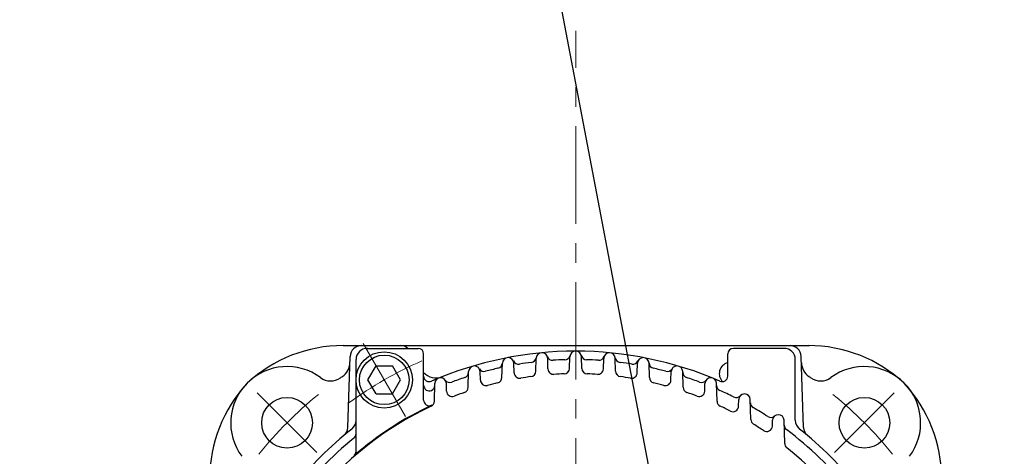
# Model space of a CAD drawing. Header units: millimetres. Extents: x 0 to 1300, y 0 to 891.
# Tile 85 of 148: x 89 to 264, y 645 to 723. Entities that reach past the tile are written whole.
import ezdxf

# ---------------------------------------------------------------- set-up
doc = ezdxf.new("R2010")
doc.units = ezdxf.units.MM
doc.header["$LTSCALE"] = 0.545669
doc.linetypes.add('CENTER', pattern=[50.8, 31.75, -6.35, 6.35, -6.35])
doc.layers.add('NoLayerName_001', color=7, linetype='Continuous')
doc.styles.get("Standard").update_dxf_attribs({"font": 'txt', "bigfont": 'extfont2'})
doc.dimstyles.get("Standard").update_dxf_attribs({"dimtxt": 2.5, "dimasz": 2.5, "dimexe": 1, "dimexo": 1, "dimtad": 1, "dimdec": 3, "dimzin": 0, "dimdsep": 46, "dimtxsty": 'Standard', "dimcen": 2.5, "dimadec": 3, "dimazin": 0, "dimtfac": 0.75, "dimtdec": 3, "dimtmove": 0, "dimatfit": 3, "dimfxl": 1, "dimarcsym": 0})

# ---------------------------------------------------------------- blocks, each defined once
blk = doc.blocks.new('JZB_0010')
at = {"layer": 'NoLayerName_001', "color": 7, "linetype": 'Continuous', "lineweight": 25}
for p, q in [((2.11, 5), (3.56, 7.5)), ((3.56, 7.5), (6.44, 7.5)), ((7.89, 5), (6.44, 7.5)), ((3.56, 2.5), (2.11, 5)), ((6.44, 2.5), (7.89, 5)), ((3.56, 2.5), (6.44, 2.5))]:
    blk.add_line(p, q, dxfattribs=at)
for radius in [5, 4.4]:
    blk.add_circle((5, 5), radius, dxfattribs=at)

msp = doc.modelspace()

# ---------------------------------------------------------------- linework, layer by layer
at = {"layer": 'NoLayerName_001', "color": 4, "linetype": 'CENTER', "lineweight": 13}
for p, q in [((187.5, 603.4999394), (187.5, 720.95)), ((157.25, 652.39453693), (149.75, 665.38491799)), ((130.93144914, 656.56855086), (141.53805086, 645.96194914)), ((244.06855086, 656.56855086), (233.46194914, 645.96194914))]:
    msp.add_line(p, q, dxfattribs=at)
at = {"layer": 'NoLayerName_001', "color": 7, "linetype": 'Continuous', "lineweight": 25}
for p, q in [((146.19325, 665), (229.0449375, 665)), ((150.26090371, 664.5), (159.5, 664.5)), ((224.5, 664.5), (215.5, 664.5)), ((147.0286875, 650.44125), (147.43738776, 663.06557356)), ((160.5, 655.29204283), (160.5, 663.5)), ((180.41672597, 660.43592871), (180.47638422, 662.71418541)), ((182.57742752, 660.84755086), (182.52854797, 662.71418541)), ((186.42003281, 660.93836325), (186.474033, 663.00054719)), ((188.57996719, 660.93836325), (188.525967, 663.00054719)), ((192.42257248, 660.84755086), (192.47145203, 662.71418541)), ((194.58327403, 660.43592871), (194.52361578, 662.71418541)), ((214.5, 659.57348403), (214.5, 663.5)), ((227.9711875, 650.4455), (227.56265307, 663.06470125)), ((148.5, 646.18668639), (148.5, 662.5)), ((174.41251644, 659.32491792), (174.47856329, 661.84714522)), ((176.57558766, 660.16102466), (176.53143504, 661.84714522)), ((198.42441234, 660.16102466), (198.46856496, 661.84714522)), ((200.58748356, 659.32491792), (200.52143671, 661.84714522)), ((226.5, 651.72040216), (226.5, 662.5)), ((168.40717392, 657.56976137), (168.48061635, 660.37441458)), ((170.57443944, 658.85816398), (170.53473502, 660.37441458)), ((204.42556056, 658.85816398), (204.46526498, 660.37441458)), ((206.59282608, 657.56976137), (206.51938365, 660.37441458)), ((162.40031628, 655.10842559), (162.48258316, 658.25007118)), ((164.5740397, 656.89690482), (164.53860579, 658.25007118)), ((210.4259603, 656.89690482), (210.46139421, 658.25007118)), ((212.59968372, 655.10842559), (212.51741684, 658.25007118)), ((216.42546387, 654.20618727), (216.45670416, 655.39920603)), ((218.60871165, 651.83954046), (218.51549852, 655.39920603)), ((222.42376763, 650.67051663), (222.45077215, 651.70177756)), ((224.62111963, 647.59531363), (224.51358808, 651.70177756))]:
    msp.add_line(p, q, dxfattribs=at)
for centre in [(136.23475, 651.26525), (238.76525, 651.26525)]:
    msp.add_circle(centre, 4.5, dxfattribs=at)
for centre, radius, start, end in [((146.19325, 640), 25, 90.0000001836, 132.8818368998), ((149.4363125, 663), 2, 90.0000001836, 178.1457519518), ((150.5, 662.5), 2, 90, 180), ((156.3806875, 663), 2, 48.5903778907, 90.0000001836), ((159.5, 663.5), 1, 0, 90), ((215.5, 663.5), 1, 90, 180), ((224.5, 662.5), 2, 0, 90), ((225.5636875, 663), 2, 1.8542478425, 89.9999996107), ((228.80675, 640), 25, 47.1181245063, 89.9999784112), ((187.5, 600), 64, 66.4218215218, 113.5781784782), ((175.50499917, 661.82026705), 1.02678773, 0, 178.5), ((179.49936886, 662.99396718), 1, 277.2381726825, 351.2962625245), ((181.5024661, 662.68731651), 1.02643361, 0, 178.5), ((183.4110807, 663.36821553), 1, 199.633879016, 273.6919688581), ((185.53530325, 663.46959876), 1, 271.7730204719, 345.8336412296), ((187.5, 662.9736813), 1.0263187, 1.5, 178.5), ((189.46469675, 663.46959876), 1, 194.1663587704, 268.2269795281), ((191.5889193, 663.36821553), 1, 266.3080311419, 340.366120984), ((193.4975339, 662.68731651), 1.02643361, 1.5, 178.5), ((195.50063114, 662.99396718), 1, 188.7037374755, 262.7618273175), ((199.49500083, 661.82026705), 1.02678773, 1.5, 178.5), ((136.23475825, 651.26524175), 10, 53.3887383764, 216.6112616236), ((144.401, 661.9896875), 3, 304.5497205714, 358.3251660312), ((169.50767568, 660.34752008), 1.0274114, 1.5, 178.5), ((173.48136316, 661.93325295), 1, 282.7540239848, 356.8043161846), ((177.33953827, 662.68185557), 1, 205.1570260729, 279.2073182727), ((187.5, 600), 62.5, 97.2381726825, 99.2073182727), ((187.5, 600), 62.5, 91.7730204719, 93.6919688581), ((187.5, 600), 62.5, 86.3080311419, 88.2269795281), ((187.5, 600), 62.5, 80.7926817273, 82.7618273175), ((197.66046173, 662.68185557), 1, 260.7926817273, 334.842973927), ((201.51863684, 661.93325295), 1, 183.1956838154, 257.2459760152), ((205.49232432, 660.34752008), 1.0274114, 1.5, 178.5), ((214.9954375, 660), 2, 104.3425605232, 225.3366152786), ((230.599, 661.9896875), 3, 181.6748337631, 235.4502792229), ((238.76524175, 651.26524175), 10, 323.3887383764, 126.6112616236), ((143.98773282, 661.70034526), 3, 233.3887383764, 305.1922246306), ((187.5, 600), 72.5, 124.7986325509, 125.1922246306), ((162.7100625, 662.2450625), 3, 222.5499993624, 291.7156120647), ((161.5, 659.57348403), 1, 180, 293.5781784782), ((163.51059448, 658.22315175), 1.02836371, 1.5, 178.5), ((187.5, 600), 62.5, 108.3800250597, 110.6184259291), ((167.4772935, 660.26061089), 1, 288.3800250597, 358.5), ((171.24929769, 661.38537834), 1, 210.7913381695, 284.827903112), ((187.5, 600), 62.5, 102.7540239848, 104.827903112), ((173.41285912, 659.35109487), 1, 283.3522275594, 358.5), ((177.57524499, 660.18720161), 1, 181.5, 279.3637011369), ((187.5, 600), 60, 97.6144905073, 99.3637011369), ((179.41706864, 660.46210566), 1, 277.6144905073, 358.5), ((183.57708485, 660.8737278), 1, 181.5, 273.687241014), ((187.5, 600), 60, 91.9537180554, 93.687241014), ((185.42037549, 660.9645402), 1, 271.9537180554, 358.5), ((189.57962451, 660.9645402), 1, 181.5, 268.0462819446), ((187.5, 600), 60, 86.312758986, 88.0462819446), ((191.42291515, 660.8737278), 1, 266.312758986, 358.5), ((195.58293136, 660.46210566), 1, 181.5, 262.3855094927), ((187.5, 600), 60, 80.6362988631, 82.3855094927), ((197.42475501, 660.18720161), 1, 260.6362988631, 358.5), ((201.58714088, 659.35109487), 1, 181.5, 256.6477724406), ((187.5, 600), 62.5, 75.172096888, 77.2459760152), ((203.75070231, 661.38537834), 1, 255.172096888, 329.2086618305), ((207.5227065, 660.26061089), 1, 181.5, 251.6199749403), ((187.5, 600), 62.5, 69.3815740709, 71.6199749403), ((211.48940552, 658.22315175), 1.02836371, 1.5, 178.5), ((213.5, 659.57348403), 1, 246.4218215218, 0), ((187.5, 600), 72.5, 54.8077753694, 55.1906246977), ((231.01226718, 661.70034526), 3, 234.8077753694, 306.6112616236), ((147.5, 641.30675), 25, 137.118124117, 179.9999780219), ((161.5, 657.93315113), 1, 180, 294.17021517), ((161.47363146, 657.9213099), 1, 294.1962962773, 358.5), ((165.13894106, 659.43259243), 1, 216.6028070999, 290.6184259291), ((167.40751659, 657.59593832), 1, 289.2314501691, 358.5), ((171.57409676, 658.88434092), 1, 181.5, 285.1341777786), ((187.5, 600), 60, 103.3522275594, 105.1341777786), ((187.5, 600), 60, 74.8658222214, 76.6477724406), ((203.42590324, 658.88434092), 1, 254.8658222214, 358.5), ((207.59248341, 657.59593832), 1, 181.5, 250.7685498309), ((209.86105894, 659.43259243), 1, 249.3815740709, 323.3971929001), ((213.52636854, 657.9213099), 1, 181.5, 245.8037037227), ((227.5, 641.30675), 25, 0, 42.8818367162), ((165.57369702, 656.92308177), 1, 181.5, 291.0662745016), ((187.5, 600), 60, 109.2314501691, 111.0662745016), ((187.5, 600), 60, 68.9337254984, 70.7685498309), ((209.42630298, 656.92308177), 1, 248.9337254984, 358.5), ((187.5, 600), 62.5, 63.3382833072, 65.8037037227), ((215.99384539, 656.74813455), 1, 243.3382833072, 317.3234405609), ((217.48610134, 655.37225032), 1.02975005, 1.5, 178.5), ((187.5, 600), 60, 115.3317032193, 141.3228936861), ((187.5, 600), 60.1, 115.184336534, 130.894214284), ((161.5, 655.29204283), 1, 180, 295.184336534), ((161.40065895, 655.13460254), 1, 295.3317032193, 358.5), ((213.59934105, 655.13460254), 1, 181.5, 244.6682967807), ((187.5, 600), 60, 62.7547567, 64.6682967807), ((215.42580654, 654.23236422), 1, 242.7547567, 358.5), ((219.53075805, 654.82955899), 1, 181.5, 239.7070497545), ((187.5, 600), 62.5, 56.9266040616, 59.7070497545), ((222.15277077, 653.21123451), 1, 236.9266040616, 310.8676294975), ((223.48218012, 651.67476919), 1.03176153, 1.5, 178.5), ((146.5, 651.72040216), 2, 308.4047041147, 0), ((219.60836897, 651.86571741), 1, 181.5, 238.2397052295), ((187.5, 600), 60, 56.2112145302, 58.2397052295), ((221.42411031, 650.69669358), 1, 236.2112145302, 358.5), ((225.53629526, 650.8477162), 1, 181.5, 233.2019192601), ((228.5, 651.72040216), 2, 180, 231.5952958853), ((187.5, 600), 64, 128.4047041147, 141.5952958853), ((145.02975, 650.5059375), 2, 310.0603352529, 358.1457540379), ((147.5, 649.31784667), 1, 309.0443134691, 0), ((187.5, 600), 62.5, 39.0443134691, 53.2019192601), ((187.5, 600), 64, 38.4047041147, 51.5952958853), ((229.970125, 650.5101875), 2, 181.854245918, 229.9421192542), ((187.5, 600), 62.5, 129.0443134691, 143.2019192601), ((225.62077695, 647.62149058), 1, 181.5, 231.3228936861), ((147.5, 646.18668639), 1, 310.894214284, 0), ((187.5, 600), 60, 25.3317032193, 51.3228936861)]:
    msp.add_arc(centre, radius, start, end, dxfattribs=at)
at = {"layer": 'NoLayerName_001', "color": 4, "linetype": 'CENTER', "lineweight": 13}
for radius, start, end in [(68, 113.6774050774, 126.3225949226), (72.5, 129.0701949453, 140.9298050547), (72.5, 39.0701949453, 50.9298050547)]:
    msp.add_arc((187.5, 600), radius, start, end, dxfattribs=at)

# ---------------------------------------------------------------- block references
at = {"layer": 'NoLayerName_001'}
msp.add_blockref('JZB_0010', (148.5, 653.88970947), dxfattribs=at)

# ---------------------------------------------------------------- leaders
at = {"layer": 'NoLayerName_001', "color": 3, "linetype": 'Continuous', "lineweight": 13, "annotation_type": 0, "has_hookline": 1, "hookline_direction": 1, "text_width": 85.0962546}
for points in [[(203.52201803, 627.5), (180.48268181, 748.77674507), (174.48268181, 748.77674507)], [(499.5, 617.75), (343.57849775, 750.13249449), (337.57849775, 750.13249449)]]:
    msp.add_leader(points, dimstyle='Standard', override={"dimtxt": 10.5, "dimasz": 6, "dimldrblk": 'OPEN30'}, dxfattribs=at)

doc.saveas('drawing.dxf')
